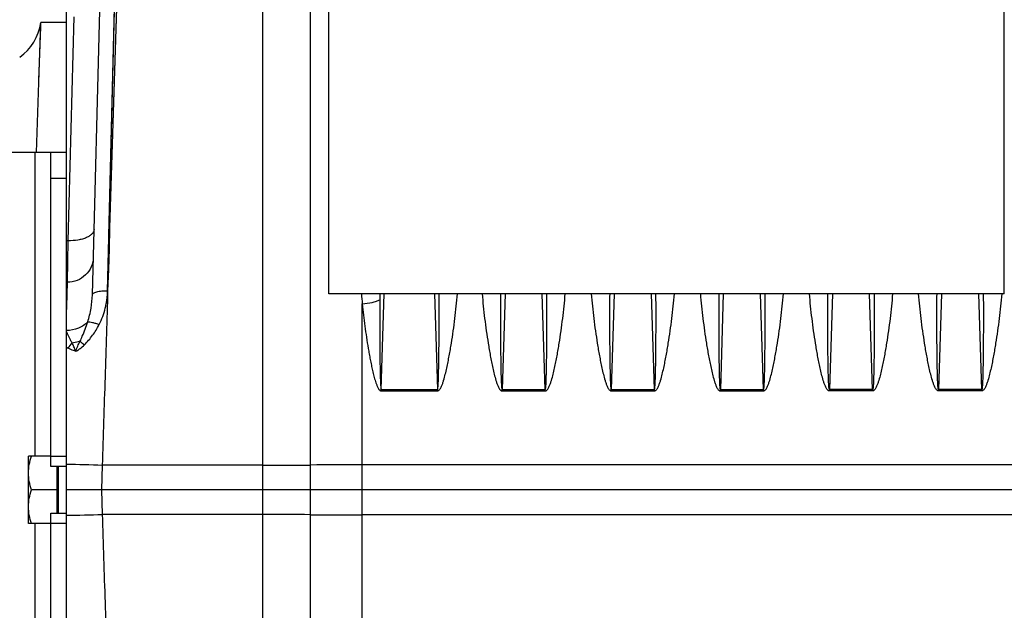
# Model space of a CAD drawing. Extents: x -1709 to 1181, y 8 to 1580.
# Tile 24 of 71: x -1018 to -828, y 788 to 902. Entities that reach past the tile are written whole.
import ezdxf

# ---------------------------------------------------------------- set-up
doc = ezdxf.new("R2010")
doc.units = 0
doc.header["$LTSCALE"] = 65.395
doc.layers.get('0').update_dxf_attribs({"linetype": 'CONTINUOUS'})

msp = doc.modelspace()

# ---------------------------------------------------------------- linework, layer by layer
at = {"color": 3, "linetype": 'CONTINUOUS'}
for p, q in [((-828.28, 848.91), (-828.28, 966.53)), ((-958.28, 848.91), (-958.28, 961.17)), ((-828.28, 848.91), (-958.28, 848.91))]:
    msp.add_line(p, q, dxfattribs=at)
at = {"color": 9, "linetype": 'CONTINUOUS'}
for p, q in [((-961.85, 948.15), (-961.85, 770.73)), ((-1000.85, 849.51), (-998.84, 932.63)), ((-970.97, 806.41), (-970.97, 933.01)), ((-998.27, 932.33), (-1000.85, 849.51)), ((-1008.47, 859.14), (-1007.28, 902.3)), ((-1014.78, 817.66), (-1014.78, 876.16)), ((-1008.78, 871.16), (-1011.78, 871.16)), ((-948.48, 848.91), (-948.49, 847.76)), ((-948.48, 848.91), (-948.49, 847.76)), ((-948.18, 830.5), (-947.62, 848.91)), ((-937.95, 848.91), (-937.38, 830.5)), ((-924.37, 848.91), (-924.93, 830.5)), ((-916.63, 830.5), (-917.2, 848.91)), ((-903.37, 848.91), (-903.93, 830.5)), ((-895.63, 830.5), (-896.2, 848.91)), ((-882.37, 848.91), (-882.93, 830.5)), ((-874.63, 830.5), (-875.2, 848.91)), ((-861.37, 848.91), (-861.93, 830.5)), ((-853.63, 830.5), (-854.2, 848.91)), ((-840.37, 848.91), (-840.93, 830.5)), ((-832.63, 830.5), (-833.2, 848.91)), ((-951.85, 765.26), (-951.85, 846.98)), ((-1011.78, 817.66), (-1008.78, 817.66)), ((-1001.89, 815.89), (-1002.05, 811.16)), ((-970.97, 815.91), (-1001.89, 815.89)), ((-732.78, 815.98), (-951.85, 815.98)), ((-1002.05, 811.16), (-1001.89, 806.43)), ((-970.97, 806.41), (-1001.89, 806.43)), ((-970.97, 774.51), (-970.97, 806.41)), ((-732.78, 806.34), (-951.85, 806.34)), ((-1014.78, 746.16), (-1014.78, 804.66)), ((-1008.78, 804.66), (-1011.78, 804.66))]:
    msp.add_line(p, q, dxfattribs=at)
at = {"color": 6, "linetype": 'CONTINUOUS'}
for p, q in [((-1008.78, 876.16), (-1008.78, 941.64)), ((-1003.8, 848.74), (-1001.45, 938.3)), ((-1014.56, 876.16), (-1013.7, 901.16)), ((-1014.08, 890.06), (-1013.73, 900.35)), ((-1013.72, 900.71), (-1013.71, 900.96)), ((-1013.71, 900.96), (-1013.7, 901.16)), ((-1008.78, 901.16), (-1013.7, 901.16)), ((-1008.78, 851.16), (-1008.61, 851.16)), ((-1008.78, 789.2), (-1008.78, 833.12)), ((-1016.08, 804.66), (-1016.08, 817.66)), ((-1011.78, 817.66), (-1016.08, 817.66)), ((-1010.58, 811.16), (-1015.5, 811.16)), ((-732.78, 811.16), (-1008.78, 811.16)), ((-1011.78, 804.66), (-1016.08, 804.66))]:
    msp.add_line(p, q, dxfattribs=at)
at = {"color": 7, "linetype": 'CONTINUOUS'}
for p, q in [((-1008.78, 876.16), (-1171.78, 876.16)), ((-1011.78, 815.66), (-1011.78, 876.16)), ((-1008.78, 833.12), (-1008.78, 876.16)), ((-1008.78, 815.66), (-1011.78, 815.66)), ((-1011.78, 746.16), (-1011.78, 806.66)), ((-1011.78, 806.66), (-1008.78, 806.66)), ((-1008.78, 746.16), (-1008.78, 789.2))]:
    msp.add_line(p, q, dxfattribs=at)
at = {"color": 2, "linetype": 'CONTINUOUS'}
for p, q in [((-1008.47, 859.14), (-1008.78, 859.14)), ((-1008.61, 851.14), (-1008.47, 859.14)), ((-1008.78, 845.2), (-1008.61, 851.14)), ((-1008.74, 846.49), (-1008.61, 851.14)), ((-1008.78, 845.2), (-1008.74, 846.49)), ((-948.18, 830.23), (-948.18, 830.5)), ((-948.18, 830.5), (-937.38, 830.5)), ((-948.18, 830.23), (-937.38, 830.23)), ((-937.38, 830.23), (-937.38, 830.5)), ((-924.93, 830.23), (-924.93, 830.5)), ((-924.93, 830.5), (-916.63, 830.5)), ((-924.93, 830.23), (-916.63, 830.23)), ((-916.63, 830.23), (-916.63, 830.5)), ((-903.93, 830.23), (-903.93, 830.5)), ((-903.93, 830.5), (-895.63, 830.5)), ((-903.93, 830.23), (-895.63, 830.23)), ((-895.63, 830.23), (-895.63, 830.5)), ((-882.93, 830.23), (-882.93, 830.5)), ((-882.93, 830.5), (-874.63, 830.5)), ((-882.93, 830.23), (-874.63, 830.23)), ((-874.63, 830.23), (-874.63, 830.5)), ((-861.93, 830.5), (-861.93, 830.23)), ((-853.63, 830.5), (-861.93, 830.5)), ((-853.63, 830.23), (-861.93, 830.23)), ((-853.63, 830.5), (-853.63, 830.23)), ((-832.63, 830.5), (-840.93, 830.5)), ((-840.93, 830.5), (-840.93, 830.23)), ((-832.63, 830.23), (-840.93, 830.23)), ((-832.63, 830.5), (-832.63, 830.23)), ((-1010.58, 806.66), (-1010.58, 815.66)), ((-1010.38, 815.66), (-1010.38, 806.66))]:
    msp.add_line(p, q, dxfattribs=at)
at = {"color": 9, "linetype": 'CONTINUOUS'}
for points in [[(-1000.85, 849.51), (-1000.76, 853.07), (-1000.68, 856.6), (-1000.6, 860.09), (-998.84, 932.63)], [(-998.27, 932.33), (-998.33, 930.36), (-1000.47, 861.61)], [(-1000.47, 861.61), (-1000.59, 857.62), (-1000.72, 853.59), (-1000.85, 849.51)]]:
    msp.add_lwpolyline(points, dxfattribs=at)
at = {"color": 6, "linetype": 'CONTINUOUS'}
msp.add_arc((-1023.59, 902.63), 10, 305.533, 351.5179, dxfattribs=at)
at = {"color": 9, "linetype": 'CONTINUOUS'}
for centre, radius, start, end in [((-831.69, 858.04), 120.67, 184.3393, 185.2596), ((-998.06, 856.53), 20.84, 239.0408, 240.0383), ((-1003.7, 835.52), 5.61, 135.7119, 148.231), ((-1015.68, 415.51), 400.61, 88.0265, 89.0129), ((-971.76, 2212.31), 1396.41, 270.03239, 270.40668), ((-951.87, -597.81), 1413.79, 89.9994, 90.40446), ((-1015.68, 1206.81), 400.61, 270.9871, 271.9735), ((-971.76, -589.99), 1396.41, 89.59332, 89.96761), ((-951.87, 2220.13), 1413.79, 269.59561, 270.00066)]:
    msp.add_arc(centre, radius, start, end, dxfattribs=at)
for points, knots in [([(-1003.47, 861.34), (-1003.47, 861.18), (-1003.55, 860.86), (-1003.87, 860.42), (-1004.35, 860.04), (-1004.97, 859.71), (-1005.73, 859.45), (-1006.9, 859.19), (-1007.83, 859.13), (-1008.47, 859.14)], [0, 0, 0, 0, 0.078386, 0.166258, 0.269411, 0.389674, 0.526115, 0.676039, 1, 1, 1, 1]), ([(-1003.61, 856), (-1003.62, 855.36), (-1003.91, 854.08), (-1005.03, 852.46), (-1006.67, 851.39), (-1007.97, 851.14), (-1008.61, 851.14)], [0, 0, 0, 0, 0.249931, 0.499902, 0.74993, 1, 1, 1, 1]), ([(-1003.8, 848.74), (-1003.8, 848.8), (-1003.74, 848.93), (-1003.55, 849.08), (-1003.27, 849.21), (-1002.91, 849.33), (-1002.47, 849.42), (-1001.78, 849.5), (-1001.23, 849.52), (-1000.85, 849.51)], [0, 0, 0, 0, 0.054082, 0.125676, 0.221611, 0.342262, 0.48508, 0.6459, 1, 1, 1, 1]), ([(-1002.49, 843), (-1002.24, 843.5), (-1001.78, 844.54), (-1001.37, 845.88), (-1001.12, 846.97), (-1000.99, 847.8), (-1000.9, 848.62), (-1000.85, 849.18), (-1000.85, 849.45)], [0, 0, 0, 0, 0.252763, 0.503401, 0.628089, 0.752383, 0.876346, 1, 1, 1, 1]), ([(-1000.85, 849.45), (-1000.93, 846.7), (-1001.1, 841.17), (-1001.45, 829.98), (-1001.71, 821.54), (-1001.89, 815.89)], [0, 0, 0, 0, 0.245691, 0.494914, 1, 1, 1, 1]), ([(-1000.85, 849.45), (-1000.85, 849.46), (-1000.85, 849.48), (-1000.85, 849.5), (-1000.85, 849.51)], [0, 0, 0, 0, 0.499964, 1, 1, 1, 1]), ([(-1004.67, 843.56), (-1004.4, 844.4), (-1004, 846.12), (-1003.82, 847.88), (-1003.8, 848.74)], [0, 0, 0, 0, 0.505865, 1, 1, 1, 1]), ([(-951.85, 846.98), (-951.21, 847.04), (-950.29, 847.17), (-949.17, 847.48), (-948.7, 847.66), (-948.49, 847.76)], [0, 0, 0, 0, 0.560067, 0.801929, 1, 1, 1, 1]), ([(-948.49, 847.76), (-948.5, 847.04), (-948.5, 845.6), (-948.5, 843.45), (-948.5, 841.65), (-948.49, 840.21), (-948.48, 839.13), (-948.47, 838.05), (-948.46, 836.97), (-948.45, 835.88), (-948.43, 834.98), (-948.42, 834.26), (-948.41, 833.72), (-948.39, 833.18), (-948.38, 832.64), (-948.36, 832.19), (-948.34, 831.83), (-948.33, 831.56), (-948.32, 831.34), (-948.3, 831.16), (-948.29, 831.02), (-948.28, 830.89), (-948.27, 830.78), (-948.25, 830.69), (-948.24, 830.62), (-948.23, 830.57), (-948.21, 830.53), (-948.2, 830.5), (-948.18, 830.5)], [0, 0, 0, 0, 0.12487, 0.249783, 0.374736, 0.437228, 0.499729, 0.56224, 0.62476, 0.68729, 0.749828, 0.7811, 0.812375, 0.843652, 0.874931, 0.906212, 0.921853, 0.937495, 0.953138, 0.960959, 0.968781, 0.976602, 0.984424, 0.988336, 0.992246, 0.996157, 0.998115, 1, 1, 1, 1]), ([(-937.38, 830.23), (-937.33, 830.23), (-937.22, 830.25), (-937.05, 830.37), (-936.88, 830.57), (-936.73, 830.83), (-936.55, 831.2), (-936.37, 831.67), (-936.12, 832.45), (-935.86, 833.43), (-935.58, 834.62), (-935.33, 835.81), (-935.11, 837), (-934.89, 838.2), (-934.63, 839.79), (-934.33, 841.77), (-934.01, 844.16), (-933.75, 846.53), (-933.6, 848.12), (-933.53, 848.91)], [0, 0, 0, 0, 0.007936, 0.015879, 0.031715, 0.047554, 0.063384, 0.095009, 0.126608, 0.189726, 0.25275, 0.315675, 0.378498, 0.441214, 0.503818, 0.628669, 0.753011, 0.876803, 1, 1, 1, 1]), ([(-937.38, 830.5), (-937.37, 830.5), (-937.35, 830.53), (-937.33, 830.57), (-937.32, 830.63), (-937.31, 830.7), (-937.29, 830.8), (-937.28, 830.92), (-937.27, 831.06), (-937.26, 831.2), (-937.24, 831.39), (-937.23, 831.63), (-937.21, 831.92), (-937.2, 832.31), (-937.18, 832.79), (-937.17, 833.36), (-937.15, 833.94), (-937.14, 834.52), (-937.12, 835.28), (-937.11, 836.24), (-937.1, 837.4), (-937.08, 838.55), (-937.07, 839.7), (-937.07, 840.85), (-937.06, 842.39), (-937.06, 844.31), (-937.06, 846.61), (-937.07, 848.14), (-937.08, 848.91)], [0, 0, 0, 0, 0.001881, 0.003839, 0.00775, 0.011661, 0.015573, 0.023395, 0.031218, 0.03904, 0.046862, 0.062506, 0.078149, 0.093792, 0.125075, 0.156356, 0.187635, 0.218912, 0.250186, 0.312727, 0.375259, 0.437781, 0.500292, 0.562794, 0.625285, 0.750235, 0.87514, 1, 1, 1, 1]), ([(-928.78, 848.91), (-928.71, 848.12), (-928.57, 846.53), (-928.3, 844.16), (-927.98, 841.77), (-927.68, 839.79), (-927.42, 838.2), (-927.21, 837), (-926.98, 835.81), (-926.73, 834.62), (-926.46, 833.43), (-926.19, 832.45), (-925.94, 831.67), (-925.76, 831.2), (-925.58, 830.83), (-925.43, 830.57), (-925.26, 830.37), (-925.09, 830.25), (-924.99, 830.23), (-924.93, 830.23)], [0, 0, 0, 0, 0.123198, 0.246989, 0.371332, 0.496183, 0.558787, 0.621503, 0.684326, 0.747251, 0.810275, 0.873394, 0.904993, 0.936618, 0.952447, 0.968287, 0.984122, 0.992065, 1, 1, 1, 1]), ([(-925.23, 848.91), (-925.24, 848.14), (-925.25, 846.61), (-925.25, 844.31), (-925.25, 842.39), (-925.24, 840.85), (-925.24, 839.7), (-925.23, 838.55), (-925.22, 837.4), (-925.2, 836.24), (-925.19, 835.28), (-925.17, 834.52), (-925.16, 833.94), (-925.15, 833.36), (-925.13, 832.79), (-925.11, 832.31), (-925.1, 831.92), (-925.08, 831.63), (-925.07, 831.39), (-925.06, 831.2), (-925.05, 831.06), (-925.03, 830.92), (-925.02, 830.8), (-925.01, 830.7), (-924.99, 830.63), (-924.98, 830.57), (-924.96, 830.53), (-924.95, 830.5), (-924.93, 830.5)], [0, 0, 0, 0, 0.12486, 0.249766, 0.374716, 0.437207, 0.499708, 0.56222, 0.624742, 0.687274, 0.749815, 0.78109, 0.812366, 0.843645, 0.874926, 0.90621, 0.921852, 0.937496, 0.953139, 0.960961, 0.968784, 0.976606, 0.984429, 0.98834, 0.992251, 0.996163, 0.99812, 1, 1, 1, 1]), ([(-916.63, 830.5), (-916.62, 830.5), (-916.6, 830.53), (-916.58, 830.57), (-916.57, 830.63), (-916.56, 830.7), (-916.54, 830.8), (-916.53, 830.92), (-916.52, 831.06), (-916.51, 831.2), (-916.49, 831.39), (-916.48, 831.63), (-916.46, 831.92), (-916.45, 832.31), (-916.43, 832.79), (-916.42, 833.36), (-916.4, 833.94), (-916.39, 834.52), (-916.37, 835.28), (-916.36, 836.24), (-916.35, 837.4), (-916.33, 838.55), (-916.32, 839.7), (-916.32, 840.85), (-916.31, 842.39), (-916.31, 844.31), (-916.31, 846.61), (-916.32, 848.14), (-916.33, 848.91)], [0, 0, 0, 0, 0.001881, 0.003839, 0.00775, 0.011661, 0.015573, 0.023395, 0.031218, 0.03904, 0.046862, 0.062506, 0.078149, 0.093792, 0.125075, 0.156356, 0.187635, 0.218912, 0.250186, 0.312727, 0.375259, 0.437781, 0.500292, 0.562794, 0.625285, 0.750235, 0.87514, 1, 1, 1, 1]), ([(-916.63, 830.23), (-916.58, 830.23), (-916.47, 830.25), (-916.3, 830.37), (-916.13, 830.57), (-915.98, 830.83), (-915.8, 831.2), (-915.62, 831.67), (-915.37, 832.45), (-915.11, 833.43), (-914.83, 834.62), (-914.58, 835.81), (-914.36, 837), (-914.14, 838.2), (-913.88, 839.79), (-913.58, 841.77), (-913.26, 844.16), (-913, 846.53), (-912.85, 848.12), (-912.78, 848.91)], [0, 0, 0, 0, 0.007936, 0.015879, 0.031715, 0.047554, 0.063384, 0.095009, 0.126608, 0.189726, 0.25275, 0.315675, 0.378498, 0.441214, 0.503818, 0.628669, 0.753011, 0.876803, 1, 1, 1, 1]), ([(-907.78, 848.91), (-907.71, 848.12), (-907.57, 846.53), (-907.3, 844.16), (-906.98, 841.77), (-906.68, 839.79), (-906.42, 838.2), (-906.21, 837), (-905.98, 835.81), (-905.73, 834.62), (-905.46, 833.43), (-905.19, 832.45), (-904.94, 831.67), (-904.76, 831.2), (-904.58, 830.83), (-904.43, 830.57), (-904.26, 830.37), (-904.09, 830.25), (-903.99, 830.23), (-903.93, 830.23)], [0, 0, 0, 0, 0.123198, 0.24699, 0.371334, 0.496186, 0.55879, 0.621506, 0.68433, 0.747255, 0.81028, 0.873399, 0.904998, 0.936623, 0.952452, 0.968292, 0.984125, 0.992065, 1, 1, 1, 1]), ([(-904.23, 848.91), (-904.24, 848.14), (-904.25, 846.61), (-904.25, 844.31), (-904.25, 842.39), (-904.24, 840.85), (-904.24, 839.7), (-904.23, 838.55), (-904.22, 837.4), (-904.2, 836.24), (-904.19, 835.28), (-904.17, 834.52), (-904.16, 833.94), (-904.15, 833.36), (-904.13, 832.79), (-904.11, 832.31), (-904.1, 831.92), (-904.08, 831.63), (-904.07, 831.39), (-904.06, 831.2), (-904.05, 831.06), (-904.03, 830.92), (-904.02, 830.8), (-904.01, 830.7), (-903.99, 830.63), (-903.98, 830.57), (-903.96, 830.53), (-903.95, 830.5), (-903.93, 830.5)], [0, 0, 0, 0, 0.12486, 0.249766, 0.374717, 0.437208, 0.49971, 0.562222, 0.624744, 0.687276, 0.749817, 0.781091, 0.812368, 0.843647, 0.874928, 0.906212, 0.921855, 0.937498, 0.953142, 0.960964, 0.968786, 0.976608, 0.984431, 0.988342, 0.992254, 0.996165, 0.998121, 1, 1, 1, 1]), ([(-895.63, 830.23), (-895.58, 830.23), (-895.47, 830.25), (-895.3, 830.37), (-895.13, 830.57), (-894.98, 830.83), (-894.8, 831.2), (-894.62, 831.67), (-894.37, 832.45), (-894.11, 833.43), (-893.83, 834.62), (-893.58, 835.81), (-893.36, 837), (-893.14, 838.2), (-892.88, 839.79), (-892.58, 841.77), (-892.26, 844.16), (-892, 846.53), (-891.85, 848.12), (-891.78, 848.91)], [0, 0, 0, 0, 0.007935, 0.015876, 0.031709, 0.047548, 0.063378, 0.095003, 0.126602, 0.189721, 0.252745, 0.315671, 0.378494, 0.44121, 0.503815, 0.628666, 0.75301, 0.876802, 1, 1, 1, 1]), ([(-895.63, 830.5), (-895.62, 830.5), (-895.6, 830.53), (-895.58, 830.57), (-895.57, 830.63), (-895.56, 830.7), (-895.54, 830.8), (-895.53, 830.92), (-895.52, 831.06), (-895.51, 831.2), (-895.49, 831.39), (-895.48, 831.63), (-895.46, 831.92), (-895.45, 832.31), (-895.43, 832.79), (-895.42, 833.36), (-895.4, 833.94), (-895.39, 834.52), (-895.37, 835.28), (-895.36, 836.24), (-895.35, 837.4), (-895.33, 838.55), (-895.32, 839.7), (-895.32, 840.85), (-895.31, 842.39), (-895.31, 844.31), (-895.31, 846.61), (-895.32, 848.14), (-895.33, 848.91)], [0, 0, 0, 0, 0.001879, 0.003835, 0.007746, 0.011657, 0.015569, 0.023391, 0.031214, 0.039036, 0.046858, 0.062502, 0.078145, 0.093788, 0.125072, 0.156353, 0.187632, 0.218908, 0.250183, 0.312724, 0.375256, 0.437778, 0.50029, 0.562792, 0.625283, 0.750234, 0.87514, 1, 1, 1, 1]), ([(-886.78, 848.91), (-886.71, 848.12), (-886.57, 846.53), (-886.3, 844.16), (-885.98, 841.77), (-885.68, 839.79), (-885.42, 838.2), (-885.21, 837), (-884.98, 835.81), (-884.73, 834.62), (-884.46, 833.43), (-884.19, 832.45), (-883.94, 831.67), (-883.76, 831.2), (-883.58, 830.83), (-883.43, 830.57), (-883.26, 830.37), (-883.09, 830.25), (-882.99, 830.23), (-882.93, 830.23)], [0, 0, 0, 0, 0.123198, 0.246989, 0.371332, 0.496183, 0.558787, 0.621503, 0.684326, 0.747251, 0.810275, 0.873394, 0.904993, 0.936618, 0.952447, 0.968287, 0.984122, 0.992065, 1, 1, 1, 1]), ([(-883.23, 848.91), (-883.24, 848.14), (-883.25, 846.61), (-883.25, 844.31), (-883.25, 842.39), (-883.24, 840.85), (-883.24, 839.7), (-883.23, 838.55), (-883.22, 837.4), (-883.2, 836.24), (-883.19, 835.28), (-883.17, 834.52), (-883.16, 833.94), (-883.15, 833.36), (-883.13, 832.79), (-883.11, 832.31), (-883.1, 831.92), (-883.08, 831.63), (-883.07, 831.39), (-883.06, 831.2), (-883.05, 831.06), (-883.03, 830.92), (-883.02, 830.8), (-883.01, 830.7), (-882.99, 830.63), (-882.98, 830.57), (-882.96, 830.53), (-882.95, 830.5), (-882.93, 830.5)], [0, 0, 0, 0, 0.12486, 0.249766, 0.374716, 0.437207, 0.499708, 0.56222, 0.624742, 0.687274, 0.749815, 0.78109, 0.812366, 0.843645, 0.874926, 0.90621, 0.921852, 0.937496, 0.953139, 0.960961, 0.968784, 0.976606, 0.984429, 0.98834, 0.992251, 0.996163, 0.99812, 1, 1, 1, 1]), ([(-874.63, 830.5), (-874.62, 830.5), (-874.6, 830.53), (-874.58, 830.57), (-874.57, 830.63), (-874.56, 830.7), (-874.54, 830.8), (-874.53, 830.92), (-874.52, 831.06), (-874.51, 831.2), (-874.49, 831.39), (-874.48, 831.63), (-874.46, 831.92), (-874.45, 832.31), (-874.43, 832.79), (-874.42, 833.36), (-874.4, 833.94), (-874.39, 834.52), (-874.37, 835.28), (-874.36, 836.24), (-874.35, 837.4), (-874.33, 838.55), (-874.32, 839.7), (-874.32, 840.85), (-874.31, 842.39), (-874.31, 844.31), (-874.31, 846.61), (-874.32, 848.14), (-874.33, 848.91)], [0, 0, 0, 0, 0.001881, 0.003839, 0.00775, 0.011661, 0.015573, 0.023395, 0.031218, 0.03904, 0.046862, 0.062506, 0.078149, 0.093792, 0.125075, 0.156356, 0.187635, 0.218912, 0.250186, 0.312727, 0.375259, 0.437781, 0.500292, 0.562794, 0.625285, 0.750235, 0.87514, 1, 1, 1, 1]), ([(-874.63, 830.23), (-874.58, 830.23), (-874.47, 830.25), (-874.3, 830.37), (-874.13, 830.57), (-873.98, 830.83), (-873.8, 831.2), (-873.62, 831.67), (-873.37, 832.45), (-873.11, 833.43), (-872.83, 834.62), (-872.58, 835.81), (-872.36, 837), (-872.14, 838.2), (-871.88, 839.79), (-871.58, 841.77), (-871.26, 844.16), (-871, 846.53), (-870.85, 848.12), (-870.78, 848.91)], [0, 0, 0, 0, 0.007936, 0.015879, 0.031715, 0.047554, 0.063384, 0.095009, 0.126608, 0.189726, 0.25275, 0.315675, 0.378498, 0.441214, 0.503818, 0.628669, 0.753011, 0.876803, 1, 1, 1, 1]), ([(-861.93, 830.23), (-861.99, 830.23), (-862.09, 830.25), (-862.26, 830.37), (-862.43, 830.57), (-862.58, 830.83), (-862.76, 831.2), (-862.94, 831.67), (-863.19, 832.45), (-863.46, 833.43), (-863.73, 834.62), (-863.98, 835.81), (-864.21, 837), (-864.42, 838.2), (-864.68, 839.79), (-864.98, 841.77), (-865.3, 844.16), (-865.57, 846.53), (-865.71, 848.12), (-865.78, 848.91)], [0, 0, 0, 0, 0.007935, 0.015878, 0.031713, 0.047553, 0.063382, 0.095007, 0.126607, 0.189725, 0.252749, 0.315675, 0.378497, 0.441213, 0.503818, 0.628669, 0.753011, 0.876803, 1, 1, 1, 1]), ([(-861.93, 830.5), (-861.95, 830.5), (-861.96, 830.53), (-861.98, 830.57), (-861.99, 830.63), (-862.01, 830.7), (-862.02, 830.8), (-862.03, 830.92), (-862.05, 831.06), (-862.06, 831.2), (-862.07, 831.39), (-862.08, 831.63), (-862.1, 831.92), (-862.11, 832.31), (-862.13, 832.79), (-862.15, 833.36), (-862.16, 833.94), (-862.17, 834.52), (-862.19, 835.28), (-862.2, 836.24), (-862.22, 837.4), (-862.23, 838.55), (-862.24, 839.7), (-862.24, 840.85), (-862.25, 842.39), (-862.25, 844.31), (-862.25, 846.61), (-862.24, 848.14), (-862.23, 848.91)], [0, 0, 0, 0, 0.001881, 0.003838, 0.00775, 0.011661, 0.015572, 0.023395, 0.031217, 0.03904, 0.046862, 0.062505, 0.078149, 0.093791, 0.125075, 0.156356, 0.187635, 0.218911, 0.250185, 0.312727, 0.375258, 0.43778, 0.500292, 0.562794, 0.625285, 0.750235, 0.87514, 1, 1, 1, 1]), ([(-853.33, 848.91), (-853.32, 848.14), (-853.31, 846.61), (-853.31, 844.31), (-853.31, 842.39), (-853.32, 840.85), (-853.32, 839.7), (-853.33, 838.55), (-853.35, 837.4), (-853.36, 836.24), (-853.37, 835.28), (-853.39, 834.52), (-853.4, 833.94), (-853.42, 833.36), (-853.43, 832.79), (-853.45, 832.31), (-853.46, 831.92), (-853.48, 831.63), (-853.49, 831.39), (-853.51, 831.2), (-853.52, 831.06), (-853.53, 830.92), (-853.54, 830.8), (-853.56, 830.7), (-853.57, 830.63), (-853.58, 830.57), (-853.6, 830.53), (-853.62, 830.5), (-853.63, 830.5)], [0, 0, 0, 0, 0.12486, 0.249766, 0.374716, 0.437208, 0.499709, 0.562221, 0.624743, 0.687275, 0.749817, 0.781091, 0.812368, 0.843647, 0.874928, 0.906211, 0.921854, 0.937497, 0.953141, 0.960963, 0.968785, 0.976608, 0.98443, 0.988342, 0.992253, 0.996164, 0.99812, 1, 1, 1, 1]), ([(-849.78, 848.91), (-849.85, 848.12), (-850, 846.53), (-850.26, 844.16), (-850.58, 841.77), (-850.88, 839.79), (-851.14, 838.2), (-851.36, 837), (-851.58, 835.81), (-851.83, 834.62), (-852.11, 833.43), (-852.37, 832.45), (-852.62, 831.67), (-852.8, 831.2), (-852.98, 830.83), (-853.13, 830.57), (-853.3, 830.37), (-853.47, 830.25), (-853.58, 830.23), (-853.63, 830.23)], [0, 0, 0, 0, 0.123198, 0.24699, 0.371334, 0.496186, 0.558791, 0.621507, 0.68433, 0.747256, 0.810281, 0.8734, 0.904999, 0.936624, 0.952453, 0.968292, 0.984125, 0.992065, 1, 1, 1, 1]), ([(-840.93, 830.23), (-840.99, 830.23), (-841.09, 830.25), (-841.26, 830.37), (-841.43, 830.57), (-841.58, 830.83), (-841.76, 831.2), (-841.94, 831.67), (-842.19, 832.45), (-842.46, 833.43), (-842.73, 834.62), (-842.98, 835.81), (-843.21, 837), (-843.42, 838.2), (-843.68, 839.79), (-843.98, 841.77), (-844.3, 844.16), (-844.57, 846.53), (-844.71, 848.12), (-844.78, 848.91)], [0, 0, 0, 0, 0.007935, 0.015878, 0.031713, 0.047553, 0.063382, 0.095007, 0.126607, 0.189725, 0.252749, 0.315675, 0.378497, 0.441213, 0.503818, 0.628669, 0.753011, 0.876803, 1, 1, 1, 1]), ([(-840.93, 830.5), (-840.95, 830.5), (-840.96, 830.53), (-840.98, 830.57), (-840.99, 830.63), (-841.01, 830.7), (-841.02, 830.8), (-841.03, 830.92), (-841.05, 831.06), (-841.06, 831.2), (-841.07, 831.39), (-841.08, 831.63), (-841.1, 831.92), (-841.11, 832.31), (-841.13, 832.79), (-841.15, 833.36), (-841.16, 833.94), (-841.17, 834.52), (-841.19, 835.28), (-841.2, 836.24), (-841.22, 837.4), (-841.23, 838.55), (-841.24, 839.7), (-841.24, 840.85), (-841.25, 842.39), (-841.25, 844.31), (-841.25, 846.61), (-841.24, 848.14), (-841.23, 848.91)], [0, 0, 0, 0, 0.001881, 0.003838, 0.00775, 0.011661, 0.015572, 0.023395, 0.031217, 0.03904, 0.046862, 0.062505, 0.078149, 0.093791, 0.125075, 0.156356, 0.187635, 0.218911, 0.250185, 0.312727, 0.375258, 0.43778, 0.500292, 0.562794, 0.625285, 0.750235, 0.87514, 1, 1, 1, 1]), ([(-832.33, 848.91), (-832.32, 848.14), (-832.31, 846.61), (-832.31, 844.31), (-832.31, 842.39), (-832.32, 840.85), (-832.32, 839.7), (-832.33, 838.55), (-832.35, 837.4), (-832.36, 836.24), (-832.37, 835.28), (-832.39, 834.52), (-832.4, 833.94), (-832.42, 833.36), (-832.43, 832.79), (-832.45, 832.31), (-832.46, 831.92), (-832.48, 831.63), (-832.49, 831.39), (-832.51, 831.2), (-832.52, 831.06), (-832.53, 830.92), (-832.54, 830.8), (-832.56, 830.7), (-832.57, 830.63), (-832.58, 830.57), (-832.6, 830.53), (-832.62, 830.5), (-832.63, 830.5)], [0, 0, 0, 0, 0.12486, 0.249766, 0.374716, 0.437208, 0.499709, 0.562221, 0.624743, 0.687275, 0.749817, 0.781091, 0.812368, 0.843647, 0.874928, 0.906211, 0.921854, 0.937497, 0.953141, 0.960963, 0.968785, 0.976608, 0.98443, 0.988342, 0.992253, 0.996164, 0.99812, 1, 1, 1, 1]), ([(-828.78, 848.91), (-828.85, 848.12), (-829, 846.53), (-829.26, 844.16), (-829.58, 841.77), (-829.88, 839.79), (-830.14, 838.2), (-830.36, 837), (-830.58, 835.81), (-830.83, 834.62), (-831.11, 833.43), (-831.37, 832.45), (-831.62, 831.67), (-831.8, 831.2), (-831.98, 830.83), (-832.13, 830.57), (-832.3, 830.37), (-832.47, 830.25), (-832.58, 830.23), (-832.63, 830.23)], [0, 0, 0, 0, 0.123198, 0.24699, 0.371334, 0.496186, 0.558791, 0.621507, 0.68433, 0.747256, 0.810281, 0.8734, 0.904999, 0.936624, 0.952453, 0.968292, 0.984125, 0.992065, 1, 1, 1, 1]), ([(-951.85, 846.98), (-951.78, 846.27), (-951.63, 844.84), (-951.36, 842.7), (-951.05, 840.56), (-950.77, 838.77), (-950.52, 837.34), (-950.32, 836.27), (-950.1, 835.2), (-949.87, 834.13), (-949.61, 833.07), (-949.37, 832.19), (-949.13, 831.5), (-948.96, 831.07), (-948.79, 830.75), (-948.64, 830.52), (-948.46, 830.31), (-948.28, 830.23), (-948.18, 830.23)], [0, 0, 0, 0, 0.12347, 0.247445, 0.371892, 0.496775, 0.559371, 0.622064, 0.68485, 0.747727, 0.810691, 0.87374, 0.905301, 0.936887, 0.952697, 0.968518, 0.984334, 1, 1, 1, 1]), ([(-1004.67, 843.56), (-1005.14, 843.01), (-1006.46, 842.13), (-1007.99, 841.85), (-1008.78, 841.84)], [0, 0, 0, 0, 0.476051, 1, 1, 1, 1]), ([(-1006.15, 839.79), (-1006, 840.1), (-1005.46, 841.34), (-1004.98, 842.6), (-1004.67, 843.56)], [0, 0, 0, 0, 0.256187, 1, 1, 1, 1]), ([(-1004.67, 843.56), (-1004.55, 843.57), (-1004.25, 843.53), (-1003.75, 843.42), (-1003.15, 843.24), (-1002.72, 843.08), (-1002.49, 843)], [0, 0, 0, 0, 0.164015, 0.394548, 0.67897, 1, 1, 1, 1]), ([(-1007.71, 839.44), (-1007.8, 839.64), (-1008.15, 840.38), (-1008.51, 841.11), (-1008.78, 841.65)], [0, 0, 0, 0, 0.266387, 1, 1, 1, 1]), ([(-1005.33, 839.08), (-1004.76, 839.65), (-1003.71, 840.89), (-1002.86, 842.28), (-1002.49, 843)], [0, 0, 0, 0, 0.501607, 1, 1, 1, 1]), ([(-1006.15, 839.79), (-1006.09, 839.73), (-1005.82, 839.5), (-1005.55, 839.26), (-1005.33, 839.08)], [0, 0, 0, 0, 0.2215, 1, 1, 1, 1]), ([(-1007.03, 837.86), (-1007.16, 837.9), (-1007.65, 838.07), (-1008.13, 838.28), (-1008.47, 838.48)], [0, 0, 0, 0, 0.255676, 1, 1, 1, 1]), ([(-1007.03, 837.86), (-1006.87, 837.93), (-1006.57, 838.09), (-1005.99, 838.48), (-1005.59, 838.83), (-1005.33, 839.08)], [0, 0, 0, 0, 0.245019, 0.494447, 1, 1, 1, 1]), ([(-1001.89, 806.43), (-1001.71, 800.78), (-1001.45, 792.34), (-1001.1, 781.15), (-1000.93, 775.62), (-1000.85, 772.87)], [0, 0, 0, 0, 0.505086, 0.754309, 1, 1, 1, 1])]:
    msp.add_open_spline(points, degree=3, knots=knots, dxfattribs=at)
at = {"color": 2, "linetype": 'CONTINUOUS'}
for points, knots in [([(-1006.15, 839.79), (-1006.27, 839.75), (-1006.78, 839.59), (-1007.31, 839.49), (-1007.71, 839.44)], [0, 0, 0, 0, 0.239086, 1, 1, 1, 1]), ([(-1007.03, 837.86), (-1006.92, 838.2), (-1006.62, 838.84), (-1006.3, 839.47), (-1006.15, 839.79)], [0, 0, 0, 0, 0.502485, 1, 1, 1, 1]), ([(-1007.03, 837.86), (-1007.11, 838.15), (-1007.31, 838.69), (-1007.58, 839.2), (-1007.71, 839.44)], [0, 0, 0, 0, 0.518971, 1, 1, 1, 1])]:
    msp.add_open_spline(points, degree=3, knots=knots, dxfattribs=at)
at = {"color": 6, "linetype": 'CONTINUOUS'}
for points, knots in [([(-1016.08, 814.41), (-1016.08, 814.96), (-1015.97, 816.07), (-1015.68, 817.13), (-1015.5, 817.66)], [0, 0, 0, 0, 0.498127, 1, 1, 1, 1]), ([(-1015.5, 811.16), (-1015.68, 811.69), (-1015.97, 812.75), (-1016.08, 813.86), (-1016.08, 814.41)], [0, 0, 0, 0, 0.501873, 1, 1, 1, 1]), ([(-1016.08, 807.91), (-1016.08, 808.46), (-1015.97, 809.57), (-1015.68, 810.63), (-1015.5, 811.16)], [0, 0, 0, 0, 0.498127, 1, 1, 1, 1]), ([(-1015.5, 804.66), (-1015.68, 805.19), (-1015.97, 806.25), (-1016.08, 807.36), (-1016.08, 807.91)], [0, 0, 0, 0, 0.501873, 1, 1, 1, 1])]:
    msp.add_open_spline(points, degree=3, knots=knots, dxfattribs=at)

doc.saveas('drawing.dxf')
